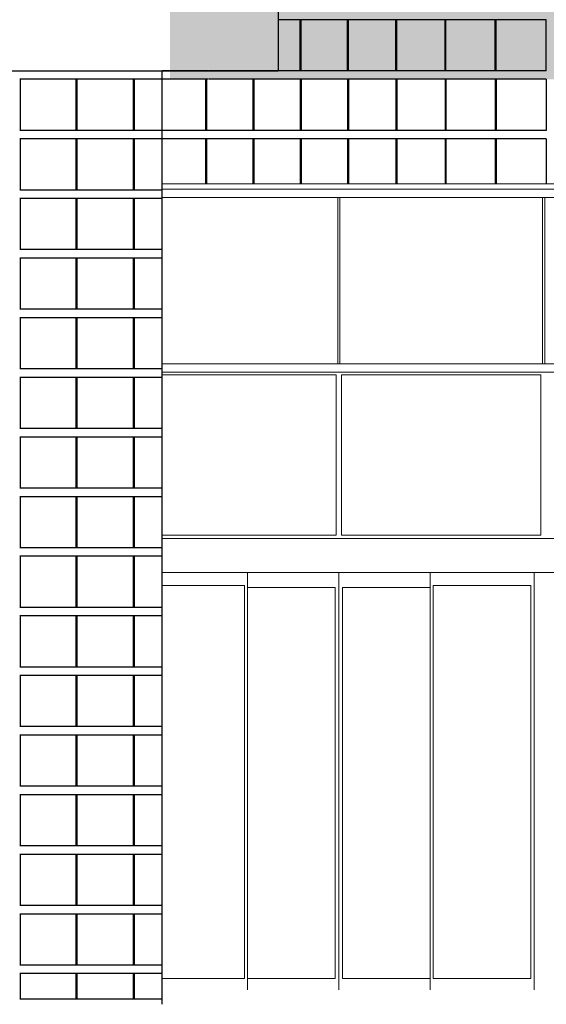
# Model space of a CAD drawing. Header units: millimetres. Extents: x 27034 to 255531, y -206966 to 210227.
# Tile 62 of 87: x 166540 to 169632, y -122 to 5658. Entities that reach past the tile are written whole.
import ezdxf

# ---------------------------------------------------------------- set-up
doc = ezdxf.new("R2010")
doc.units = ezdxf.units.MM
doc.header["$LTSCALE"] = 0.05
doc.layers.get('0').update_dxf_attribs({"lineweight": 0})
doc.layers.add('A-20--F1-WALLS', color=5, linetype='Continuous')
doc.layers.add('A-20--F3-WALLS', color=250, linetype='Continuous')
doc.layers.add('A-Elev', color=111, linetype='Continuous', lineweight=25)
doc.layers.add('A-Sect-Thin', color=31, linetype='Continuous', lineweight=25)

# ---------------------------------------------------------------- blocks, each defined once
blk = doc.blocks.new('wall 39')
at = {"layer": 'A-Sect-Thin', "color": 252, "linetype": 'Continuous', "lineweight": 25}
for points in [[(-3698.6, 964.5), (-3828.1, 964.5)], [(-3698.6, 664.5), (-3698.6, 964.5)], [(-3694.1, 964.5), (-3698.6, 964.5)], [(-3694.1, 664.5), (-3694.1, 964.5)], [(-3420.6, 964.5), (-3694.1, 964.5)], [(-3420.6, 664.5), (-3420.6, 964.5)], [(-3416, 964.5), (-3420.6, 964.5)], [(-3416, 664.5), (-3416, 964.5)], [(-3137.2, 964.5), (-3416, 964.5)], [(-3137.2, 664.5), (-3137.2, 964.5)], [(-3132.5, 964.5), (-3137.2, 964.5)], [(-3132.5, 664.5), (-3132.5, 964.5)], [(-2848.2, 964.5), (-3132.5, 964.5)], [(-2848.2, 664.5), (-2848.2, 964.5)], [(-2843.5, 964.5), (-2848.2, 964.5)], [(-2843.5, 664.5), (-2843.5, 964.5)], [(-2553.8, 964.5), (-2843.5, 964.5)], [(-2553.8, 664.5), (-2553.8, 964.5)], [(-2549, 964.5), (-2553.8, 964.5)], [(-2549, 664.5), (-2549, 964.5)], [(-2254, 964.5), (-2549, 964.5)], [(-2254, 664.5), (-2254, 964.5)], [(-4498.9, 664.5), (-4508.9, 664.5)], [(-4498.9, 664.5), (-4498.9, 664.5)], [(-4494.7, 664.5), (-4498.9, 664.5)], [(-4494.7, 664.5), (-4494.7, 664.5)], [(-4237.8, 664.5), (-4494.7, 664.5)], [(-3971, 664.5), (-4233.4, 664.5)], [(-3971, 664.5), (-3971, 664.5)], [(-3966.5, 664.5), (-3971, 664.5)], [(-3966.5, 664.5), (-3971, 664.5)], [(-3966.5, 664.5), (-3966.5, 664.5)], [(-3698.6, 664.5), (-3966.5, 664.5)], [(-3698.6, 664.5), (-3966.5, 664.5)], [(-3694.1, 664.5), (-3698.6, 664.5)], [(-3694.1, 664.5), (-3698.6, 664.5)], [(-3420.6, 664.5), (-3694.1, 664.5)], [(-3420.6, 664.5), (-3694.1, 664.5)], [(-3416, 664.5), (-3420.6, 664.5)], [(-3416, 664.5), (-3420.6, 664.5)], [(-3137.2, 664.5), (-3416, 664.5)], [(-3137.2, 664.5), (-3416, 664.5)], [(-3132.5, 664.5), (-3137.2, 664.5)], [(-3132.5, 664.5), (-3137.2, 664.5)], [(-2848.2, 664.5), (-3132.5, 664.5)], [(-2848.2, 664.5), (-3132.5, 664.5)], [(-2843.5, 664.5), (-2848.2, 664.5)], [(-2843.5, 664.5), (-2848.2, 664.5)], [(-2553.8, 664.5), (-2843.5, 664.5)], [(-2553.8, 664.5), (-2843.5, 664.5)], [(-2549, 664.5), (-2553.8, 664.5)], [(-2549, 664.5), (-2553.8, 664.5)], [(-2254, 664.5), (-2549, 664.5)], [(-2254, 664.5), (-2549, 664.5)], [(-4498.9, 614.5), (-4508.9, 614.5)], [(-4494.7, 614.5), (-4498.9, 614.5)], [(-4237.8, 614.5), (-4494.7, 614.5)], [(-4254.4, 614.5), (-4254.4, 314.5)], [(-4249.9, 614.5), (-4249.9, 314.5)], [(-3971, 614.5), (-4233.4, 614.5)], [(-3976.5, 614.5), (-3976.5, 314.5)], [(-3972, 614.5), (-3972, 314.5)], [(-3966.5, 614.5), (-3971, 614.5)], [(-3971, 614.5), (-3971, 614.5)], [(-3966.5, 614.5), (-3971, 614.5)], [(-3698.6, 614.5), (-3966.5, 614.5)], [(-3966.5, 614.5), (-3966.5, 614.5)], [(-3698.6, 614.5), (-3966.5, 614.5)], [(-3694.1, 614.5), (-3698.6, 614.5)], [(-3698.6, 614.5), (-3698.6, 314.5)], [(-3694.1, 614.5), (-3698.6, 614.5)], [(-3420.6, 614.5), (-3694.1, 614.5)], [(-3694.1, 614.5), (-3694.1, 314.5)], [(-3420.6, 614.5), (-3694.1, 614.5)], [(-3416, 614.5), (-3420.6, 614.5)], [(-3420.6, 614.5), (-3420.6, 314.5)], [(-3416, 614.5), (-3420.6, 614.5)], [(-3137.2, 614.5), (-3416, 614.5)], [(-3416, 614.5), (-3416, 314.5)], [(-3137.2, 614.5), (-3416, 614.5)], [(-3132.5, 614.5), (-3137.2, 614.5)], [(-3137.2, 614.5), (-3137.2, 314.5)], [(-3132.5, 614.5), (-3137.2, 614.5)], [(-2848.2, 614.5), (-3132.5, 614.5)], [(-3132.5, 614.5), (-3132.5, 314.5)], [(-2848.2, 614.5), (-3132.5, 614.5)], [(-2843.5, 614.5), (-2848.2, 614.5)], [(-2848.2, 614.5), (-2848.2, 314.5)], [(-2843.5, 614.5), (-2848.2, 614.5)], [(-2553.8, 614.5), (-2843.5, 614.5)], [(-2843.5, 614.5), (-2843.5, 314.5)], [(-2553.8, 614.5), (-2843.5, 614.5)], [(-2549, 614.5), (-2553.8, 614.5)], [(-2553.8, 614.5), (-2553.8, 314.5)], [(-2549, 614.5), (-2553.8, 614.5)], [(-2254, 614.5), (-2549, 614.5)], [(-2549, 614.5), (-2549, 314.5)], [(-2254, 614.5), (-2549, 614.5)], [(-2254, 614.5), (-2254, 314.5)], [(-4254.4, 314.5), (-4508.9, 314.5)], [(-4249.9, 314.5), (-4254.4, 314.5)], [(-3976.5, 314.5), (-4249.9, 314.5)], [(-3972, 314.5), (-3976.5, 314.5)], [(-3698.6, 314.5), (-3972, 314.5)], [(-3694.1, 314.5), (-3698.6, 314.5)], [(-3420.6, 314.5), (-3694.1, 314.5)], [(-3416, 314.5), (-3420.6, 314.5)], [(-3137.2, 314.5), (-3416, 314.5)], [(-3132.5, 314.5), (-3137.2, 314.5)], [(-2848.2, 314.5), (-3132.5, 314.5)], [(-2843.5, 314.5), (-2848.2, 314.5)], [(-2553.8, 314.5), (-2843.5, 314.5)], [(-2549, 314.5), (-2553.8, 314.5)], [(-2254, 314.5), (-2549, 314.5)], [(-4254.4, 264.5), (-4508.9, 264.5)], [(-4249.9, 264.5), (-4254.4, 264.5)], [(-4254.4, 264.5), (-4254.4, 0)], [(-3976.5, 264.5), (-4249.9, 264.5)], [(-4249.9, 264.5), (-4249.9, 0)], [(-3972, 264.5), (-3976.5, 264.5)], [(-3976.5, 264.5), (-3976.5, 0)], [(-3698.6, 264.5), (-3972, 264.5)], [(-3972, 264.5), (-3972, 0)], [(-3694.1, 264.5), (-3698.6, 264.5)], [(-3698.6, 264.5), (-3698.6, 0)], [(-3420.6, 264.5), (-3694.1, 264.5)], [(-3694.1, 264.5), (-3694.1, 0)], [(-3416, 264.5), (-3420.6, 264.5)], [(-3420.6, 264.5), (-3420.6, 0)], [(-3137.2, 264.5), (-3416, 264.5)], [(-3416, 264.5), (-3416, 0)], [(-3132.5, 264.5), (-3137.2, 264.5)], [(-3137.2, 264.5), (-3137.2, 0)], [(-2848.2, 264.5), (-3132.5, 264.5)], [(-3132.5, 264.5), (-3132.5, 0)], [(-2843.5, 264.5), (-2848.2, 264.5)], [(-2848.2, 264.5), (-2848.2, 0)], [(-2553.8, 264.5), (-2843.5, 264.5)], [(-2843.5, 264.5), (-2843.5, 0)], [(-2549, 264.5), (-2553.8, 264.5)], [(-2553.8, 264.5), (-2553.8, 0)], [(-2254, 264.5), (-2549, 264.5)], [(-2549, 264.5), (-2549, 0)], [(-2254, 264.5), (-2254, 0)]]:
    blk.add_lwpolyline(points, dxfattribs=at)
blk = doc.blocks.new('*U42')
at = {"layer": 'A-Sect-Thin', "color": 252, "linetype": 'Continuous', "lineweight": 25}
for points in [[(2922.5, 4348), (3085.5, 4348)], [(3085.5, 4048), (3085.5, 4348)], [(3085.5, 4348), (3091.1, 4348)], [(3091.1, 4048), (3091.1, 4348)], [(3091.1, 4348), (3422.6, 4348)], [(3422.6, 4048), (3422.6, 4348)], [(3422.6, 4348), (3428.1, 4348)], [(3428.1, 4048), (3428.1, 4348)], [(3428.1, 4348), (3754.4, 4348)], [(3754.4, 4048), (3754.4, 4348)], [(3754.4, 4348), (3759.8, 4348)], [(2922.5, 4048), (3085.5, 4048)], [(3085.5, 4048), (3091.1, 4048)], [(3091.1, 4048), (3422.6, 4048)], [(3422.6, 4048), (3428.1, 4048)], [(3428.1, 4048), (3754.4, 4048)], [(3754.4, 4048), (3759.8, 4048)], [(2922.5, 3998), (3085.5, 3998)], [(3085.5, 3698), (3085.5, 3998)], [(3085.5, 3998), (3091.1, 3998)], [(3091.1, 3698), (3091.1, 3998)], [(3091.1, 3998), (3422.6, 3998)], [(3422.6, 3698), (3422.6, 3998)], [(3422.6, 3998), (3428.1, 3998)], [(3428.1, 3698), (3428.1, 3998)], [(3428.1, 3998), (3754.4, 3998)], [(3754.4, 3698), (3754.4, 3998)], [(3754.4, 3998), (3759.8, 3998)], [(2922.5, 3698), (3085.5, 3698)], [(2922.5, 3648), (3085.5, 3648)], [(3085.5, 3698), (3091.1, 3698)], [(3085.5, 3348), (3085.5, 3648)], [(3085.5, 3648), (3091.1, 3648)], [(3091.1, 3698), (3422.6, 3698)], [(3091.1, 3348), (3091.1, 3648)], [(3091.1, 3648), (3422.6, 3648)], [(3422.6, 3698), (3428.1, 3698)], [(3422.6, 3348), (3422.6, 3648)], [(3422.6, 3648), (3428.1, 3648)], [(3428.1, 3698), (3754.4, 3698)], [(3428.1, 3348), (3428.1, 3648)], [(3428.1, 3648), (3754.4, 3648)], [(3754.4, 3698), (3759.8, 3698)], [(3754.4, 3348), (3754.4, 3648)], [(3754.4, 3648), (3759.8, 3648)], [(2922.5, 3348), (3085.5, 3348)], [(2922.5, 3298), (3085.5, 3298)], [(3085.5, 3348), (3091.1, 3348)], [(3085.5, 2998), (3085.5, 3298)], [(3085.5, 3298), (3091.1, 3298)], [(3091.1, 3348), (3422.6, 3348)], [(3091.1, 2998), (3091.1, 3298)], [(3091.1, 3298), (3422.6, 3298)], [(3422.6, 3348), (3428.1, 3348)], [(3422.6, 2998), (3422.6, 3298)], [(3422.6, 3298), (3428.1, 3298)], [(3428.1, 3348), (3754.4, 3348)], [(3428.1, 2998), (3428.1, 3298)], [(3428.1, 3298), (3754.4, 3298)], [(3754.4, 3348), (3759.8, 3348)], [(3754.4, 2998), (3754.4, 3298)], [(3754.4, 3298), (3759.8, 3298)], [(2922.5, 2998), (3085.5, 2998)], [(2922.5, 2948), (3085.5, 2948)], [(3085.5, 2998), (3091.1, 2998)], [(3085.5, 2648), (3085.5, 2948)], [(3085.5, 2948), (3091.1, 2948)], [(3091.1, 2998), (3422.6, 2998)], [(3091.1, 2648), (3091.1, 2948)], [(3091.1, 2948), (3422.6, 2948)], [(3422.6, 2998), (3428.1, 2998)], [(3422.6, 2648), (3422.6, 2948)], [(3422.6, 2948), (3428.1, 2948)], [(3428.1, 2998), (3754.4, 2998)], [(3428.1, 2648), (3428.1, 2948)], [(3428.1, 2948), (3754.4, 2948)], [(3754.4, 2998), (3759.8, 2998)], [(3754.4, 2648), (3754.4, 2948)], [(3754.4, 2948), (3759.8, 2948)], [(2922.5, 2648), (3085.5, 2648)], [(3085.5, 2648), (3091.1, 2648)], [(3091.1, 2648), (3422.6, 2648)], [(3422.6, 2648), (3428.1, 2648)], [(3428.1, 2648), (3754.4, 2648)], [(3754.4, 2648), (3759.8, 2648)], [(2922.5, 2598), (3085.5, 2598)], [(3085.5, 2298), (3085.5, 2598)], [(3085.5, 2598), (3091.1, 2598)], [(3091.1, 2298), (3091.1, 2598)], [(3091.1, 2598), (3422.6, 2598)], [(3422.6, 2298), (3422.6, 2598)], [(3422.6, 2598), (3428.1, 2598)], [(3428.1, 2298), (3428.1, 2598)], [(3428.1, 2598), (3754.4, 2598)], [(3754.4, 2298), (3754.4, 2598)], [(3754.4, 2598), (3759.8, 2598)], [(2922.5, 2298), (3085.5, 2298)], [(3085.5, 2298), (3091.1, 2298)], [(3091.1, 2298), (3422.6, 2298)], [(3422.6, 2298), (3428.1, 2298)], [(3428.1, 2298), (3754.4, 2298)], [(3754.4, 2298), (3759.8, 2298)], [(2922.5, 2248), (3085.5, 2248)], [(3085.5, 1948), (3085.5, 2248)], [(3085.5, 2248), (3091.1, 2248)], [(3091.1, 1948), (3091.1, 2248)], [(3091.1, 2248), (3422.6, 2248)], [(3422.6, 1948), (3422.6, 2248)], [(3422.6, 2248), (3428.1, 2248)], [(3428.1, 1948), (3428.1, 2248)], [(3428.1, 2248), (3754.4, 2248)], [(3754.4, 1948), (3754.4, 2248)], [(3754.4, 2248), (3759.8, 2248)], [(2922.5, 1948), (3085.5, 1948)], [(3085.5, 1948), (3091.1, 1948)], [(3091.1, 1948), (3422.6, 1948)], [(3422.6, 1948), (3428.1, 1948)], [(3428.1, 1948), (3754.4, 1948)], [(3754.4, 1948), (3759.8, 1948)], [(2922.5, 1898), (3085.5, 1898)], [(3085.5, 1598), (3085.5, 1898)], [(3085.5, 1898), (3091.1, 1898)], [(3091.1, 1598), (3091.1, 1898)], [(3091.1, 1898), (3422.6, 1898)], [(3422.6, 1598), (3422.6, 1898)], [(3422.6, 1898), (3428.1, 1898)], [(3428.1, 1598), (3428.1, 1898)], [(3428.1, 1898), (3754.4, 1898)], [(3754.4, 1598), (3754.4, 1898)], [(3754.4, 1898), (3759.8, 1898)], [(2922.5, 1598), (3085.5, 1598)], [(3085.5, 1598), (3091.1, 1598)], [(3091.1, 1598), (3422.6, 1598)], [(3422.6, 1598), (3428.1, 1598)], [(3428.1, 1598), (3754.4, 1598)], [(3754.4, 1598), (3759.8, 1598)], [(2922.5, 1548), (3085.5, 1548)], [(3085.5, 1248), (3085.5, 1548)], [(3085.5, 1548), (3091.1, 1548)], [(3091.1, 1248), (3091.1, 1548)], [(3091.1, 1548), (3422.6, 1548)], [(3422.6, 1248), (3422.6, 1548)], [(3422.6, 1548), (3428.1, 1548)], [(3428.1, 1248), (3428.1, 1548)], [(3428.1, 1548), (3754.4, 1548)], [(3754.4, 1248), (3754.4, 1548)], [(3754.4, 1548), (3759.8, 1548)], [(2922.5, 1248), (3085.5, 1248)], [(3085.5, 1248), (3091.1, 1248)], [(3091.1, 1248), (3422.6, 1248)], [(3422.6, 1248), (3428.1, 1248)], [(3428.1, 1248), (3754.4, 1248)], [(3754.4, 1248), (3759.8, 1248)], [(2922.5, 1198), (3085.5, 1198)], [(3085.5, 898), (3085.5, 1198)], [(3085.5, 1198), (3091.1, 1198)], [(3091.1, 898), (3091.1, 1198)], [(3091.1, 1198), (3422.6, 1198)], [(3422.6, 898), (3422.6, 1198)], [(3422.6, 1198), (3428.1, 1198)], [(3428.1, 898), (3428.1, 1198)], [(3428.1, 1198), (3754.4, 1198)], [(3754.4, 898), (3754.4, 1198)], [(3754.4, 1198), (3759.8, 1198)], [(2922.5, 898), (3085.5, 898)], [(3085.5, 898), (3091.1, 898)], [(3091.1, 898), (3422.6, 898)], [(3422.6, 898), (3428.1, 898)], [(3428.1, 898), (3754.4, 898)], [(3754.4, 898), (3759.8, 898)], [(2922.5, 848), (3085.5, 848)], [(3085.5, 548), (3085.5, 848)], [(3085.5, 848), (3091.1, 848)], [(3091.1, 548), (3091.1, 848)], [(3091.1, 848), (3422.6, 848)], [(3422.6, 548), (3422.6, 848)], [(3422.6, 848), (3428.1, 848)], [(3428.1, 548), (3428.1, 848)], [(3428.1, 848), (3754.4, 848)], [(3754.4, 548), (3754.4, 848)], [(3754.4, 848), (3759.8, 848)], [(2922.5, 548), (3085.5, 548)], [(3085.5, 548), (3091.1, 548)], [(3091.1, 548), (3422.6, 548)], [(3422.6, 548), (3428.1, 548)], [(3428.1, 548), (3754.4, 548)], [(3754.4, 548), (3759.8, 548)], [(2922.5, 498), (3085.5, 498)], [(3085.5, 198), (3085.5, 498)], [(3085.5, 498), (3091.1, 498)], [(3091.1, 198), (3091.1, 498)], [(3091.1, 498), (3422.6, 498)], [(3422.6, 198), (3422.6, 498)], [(3422.6, 498), (3428.1, 498)], [(3428.1, 198), (3428.1, 498)], [(3428.1, 498), (3754.4, 498)], [(3754.4, 198), (3754.4, 498)], [(3754.4, 498), (3759.8, 498)], [(2922.5, 198), (3085.5, 198)], [(3085.5, 198), (3091.1, 198)], [(3091.1, 198), (3422.6, 198)], [(3422.6, 198), (3428.1, 198)], [(3428.1, 198), (3754.4, 198)], [(3754.4, 198), (3759.8, 198)], [(2922.5, 148), (3085.5, 148)], [(3085.5, -152), (3085.5, 148)], [(3085.5, 148), (3091.1, 148)], [(3091.1, -152), (3091.1, 148)], [(3091.1, 148), (3422.6, 148)], [(3422.6, -152), (3422.6, 148)], [(3422.6, 148), (3428.1, 148)], [(3428.1, -152), (3428.1, 148)], [(3428.1, 148), (3754.4, 148)], [(3754.4, -152), (3754.4, 148)], [(3754.4, 148), (3759.8, 148)], [(2922.5, -152), (3085.5, -152)], [(3085.5, -152), (3091.1, -152)], [(3091.1, -152), (3422.6, -152)], [(3422.6, -152), (3428.1, -152)], [(3428.1, -152), (3754.4, -152)], [(3754.4, -152), (3759.8, -152)], [(2922.5, -202), (3085.5, -202)], [(3085.5, -502), (3085.5, -202)], [(3085.5, -202), (3091.1, -202)], [(3091.1, -502), (3091.1, -202)], [(3091.1, -202), (3422.6, -202)], [(3422.6, -502), (3422.6, -202)], [(3422.6, -202), (3428.1, -202)], [(3428.1, -502), (3428.1, -202)], [(3428.1, -202), (3754.4, -202)], [(3754.4, -502), (3754.4, -202)], [(3754.4, -202), (3759.8, -202)], [(2922.5, -502), (3085.5, -502)], [(3085.5, -502), (3091.1, -502)], [(3091.1, -502), (3422.6, -502)], [(3422.6, -502), (3428.1, -502)], [(3428.1, -502), (3754.4, -502)], [(3754.4, -502), (3759.8, -502)], [(2922.5, -552), (3085.5, -552)], [(3085.5, -852), (3085.5, -552)], [(3085.5, -552), (3091.1, -552)], [(3091.1, -852), (3091.1, -552)], [(3091.1, -552), (3422.6, -552)], [(3422.6, -852), (3422.6, -552)], [(3422.6, -552), (3428.1, -552)], [(3428.1, -852), (3428.1, -552)], [(3428.1, -552), (3754.4, -552)], [(3754.4, -852), (3754.4, -552)], [(3754.4, -552), (3759.8, -552)], [(2922.5, -852), (3085.5, -852)], [(3085.5, -852), (3091.1, -852)], [(3091.1, -852), (3422.6, -852)], [(3422.6, -852), (3428.1, -852)], [(3428.1, -852), (3754.4, -852)], [(3754.4, -852), (3759.8, -852)], [(2922.5, -902), (3085.5, -902)], [(3085.5, -1052), (3085.5, -902)], [(3085.5, -902), (3091.1, -902)], [(3091.1, -1052), (3091.1, -902)], [(3091.1, -902), (3422.6, -902)], [(3422.6, -1052), (3422.6, -902)], [(3422.6, -902), (3428.1, -902)], [(3428.1, -1052), (3428.1, -902)], [(3428.1, -902), (3754.4, -902)], [(3754.4, -902), (3759.8, -902)], [(3754.4, -1052), (3754.4, -902)], [(2922.5, -1052), (3085.5, -1052)], [(3085.5, -1052), (3091.1, -1052)], [(3091.1, -1052), (3422.6, -1052)], [(3422.6, -1052), (3428.1, -1052)], [(3428.1, -1052), (3754.4, -1052)], [(3754.4, -1052), (3759.8, -1052)]]:
    blk.add_lwpolyline(points, dxfattribs=at)

msp = doc.modelspace()

# ---------------------------------------------------------------- hatches: boundary and pattern name
at = {"lineweight": 0, "true_color": 0xffffff}
h = msp.add_hatch(color=7, dxfattribs=at)
h.dxf.hatch_style = 1
h.paths.add_polyline_path([(136890.6, 19441.4), (136890.6, 19371), (136813.6, 19371), (136813.6, 9462.3), (137507.2, 9462.3), (137507.2, 14647.3), (137128.9, 14647.3), (137128.9, 19441.4)])
h.paths.add_polyline_path([(132154, 19432), (131787.1, 19432), (131787.1, 9557.9), (132154, 9557.9)])
h.paths.add_polyline_path([(149538.3, 14257.8), (149538.3, 14360.9), (140512.2, 14360.9), (140512.2, 14257.8)])
h.paths.add_polyline_path([(158812.7, 5542), (158812.7, 10670.2), (155632.1, 10670.2), (155632.1, 5542)])
h.paths.add_polyline_path([(171051.1, 5307.8), (171051.1, 10681.3), (167422.4, 10681.3), (167422.4, 5307.8)])
h.paths.add_polyline_path([(127849, 21877.8), (127849, 22177.8), (121252.6, 22177.8), (121252.6, 21877.8)])
h.paths.add_polyline_path([(140463.2, 19399.9), (140213, 19399.9), (140213, 14557.8), (140463.2, 14557.8)])

# ---------------------------------------------------------------- linework, layer by layer
at = {"color": 135}
for p, q in [((167377.2, 4693.3, -4196.2), (172052, 4693.3, -4196.2)), ((167377.2, 4663.2, -4196.2), (172052, 4663.2, -4196.2)), ((167377.2, 4613.2, -4196.2), (171987.9, 4613.2, -4196.2)), ((168407.2, 3638.2, -4196.2), (168407.2, 4613.2, -4196.2)), ((168420.6, 3638.2, -4196.2), (168420.6, 4613.2, -4196.2)), ((169609.7, 3638.2, -4196.2), (169609.7, 4613.2, -4196.2)), ((169623.1, 3638.2, -4196.2), (169623.1, 4613.2, -4196.2)), ((167377.2, 3638.2, -4196.2), (171987.9, 3638.2, -4196.2)), ((167377.2, 3588.2, -4196.2), (172021.4, 3588.2, -4196.2)), ((167377.2, 3573.2, -4196.2), (168397.6, 3573.2, -4196.2)), ((168397.6, 2631.1, -4196.2), (168397.6, 3573.2, -4196.2)), ((168430.1, 2631.1, -4196.2), (168430.1, 3573.2, -4196.2)), ((168430.1, 3573.2, -4196.2), (169600.1, 3573.2, -4196.2)), ((169600.1, 2631.1, -4196.2), (169600.1, 3573.2, -4196.2)), ((167377.2, 2631.1, -4196.2), (168397.6, 2631.1, -4196.2)), ((167377.2, 2613.2, -4196.2), (172021.4, 2613.2, -4196.2)), ((168430.1, 2631.1, -4196.2), (169600.1, 2631.1, -4196.2)), ((167377.2, 2413.2, -4196.2), (172021.4, 2413.2, -4196.2)), ((167878, -36.9, -4196.2), (167878, 2413.2, -4196.2)), ((168413.9, -36.9, -4196.2), (168413.9, 2413.2, -4196.2)), ((168949.8, -36.9, -4196.2), (168949.8, 2413.2, -4196.2)), ((169560.1, -36.9, -4196.2), (169560.1, 2413.2, -4196.2)), ((167377.2, 2337.3, -4196.2), (167859.2, 2337.3, -4196.2)), ((167859.2, 28.7, -4196.2), (167859.2, 2337.3, -4196.2)), ((167878, 2325.2, -4196.2), (168391.8, 2325.2, -4196.2)), ((168391.8, 28.7, -4196.2), (168391.8, 2325.2, -4196.2)), ((168436, 28.7, -4196.2), (168436, 2325.2, -4196.2)), ((168436, 2325.2, -4196.2), (168949.8, 2325.2, -4196.2)), ((168968.6, 28.7, -4196.2), (168968.6, 2337.3, -4196.2)), ((168968.6, 2337.3, -4196.2), (169541, 2337.3, -4196.2)), ((169541, 28.7, -4196.2), (169541, 2337.3, -4196.2)), ((167377.2, 28.7, -4196.2), (167859.2, 28.7, -4196.2)), ((167878, 28.7, -4196.2), (168391.8, 28.7, -4196.2)), ((168436, 28.7, -4196.2), (168949.8, 28.7, -4196.2)), ((168968.6, 28.7, -4196.2), (169541, 28.7, -4196.2))]:
    msp.add_line(p, q, dxfattribs=at)
at = {"layer": 'A-20--F1-WALLS'}
for p in [(168058, 10457.8), (149776.5, 5357.9, -190379.8)]:
    msp.add_line(p, (168058, 5357.8), dxfattribs=at)
at = {"layer": 'A-20--F3-WALLS', "elevation": 12303.9}
msp.add_lwpolyline([(167377.2, -122.1), (167377.2, 5357.8)], dxfattribs=at)

# ---------------------------------------------------------------- block references
at = {"color": 2, "lineweight": 90}
msp.add_blockref('wall 39', (171886.1, 4693.3, -20696.3), dxfattribs=at)
at = {"layer": 'A-Elev', "color": 3, "linetype": 'Continuous', "lineweight": 30, "xscale": -1}
msp.add_blockref('*U42', (170299.8, 959.8, -4196.2), dxfattribs=at)

doc.saveas('drawing.dxf')
